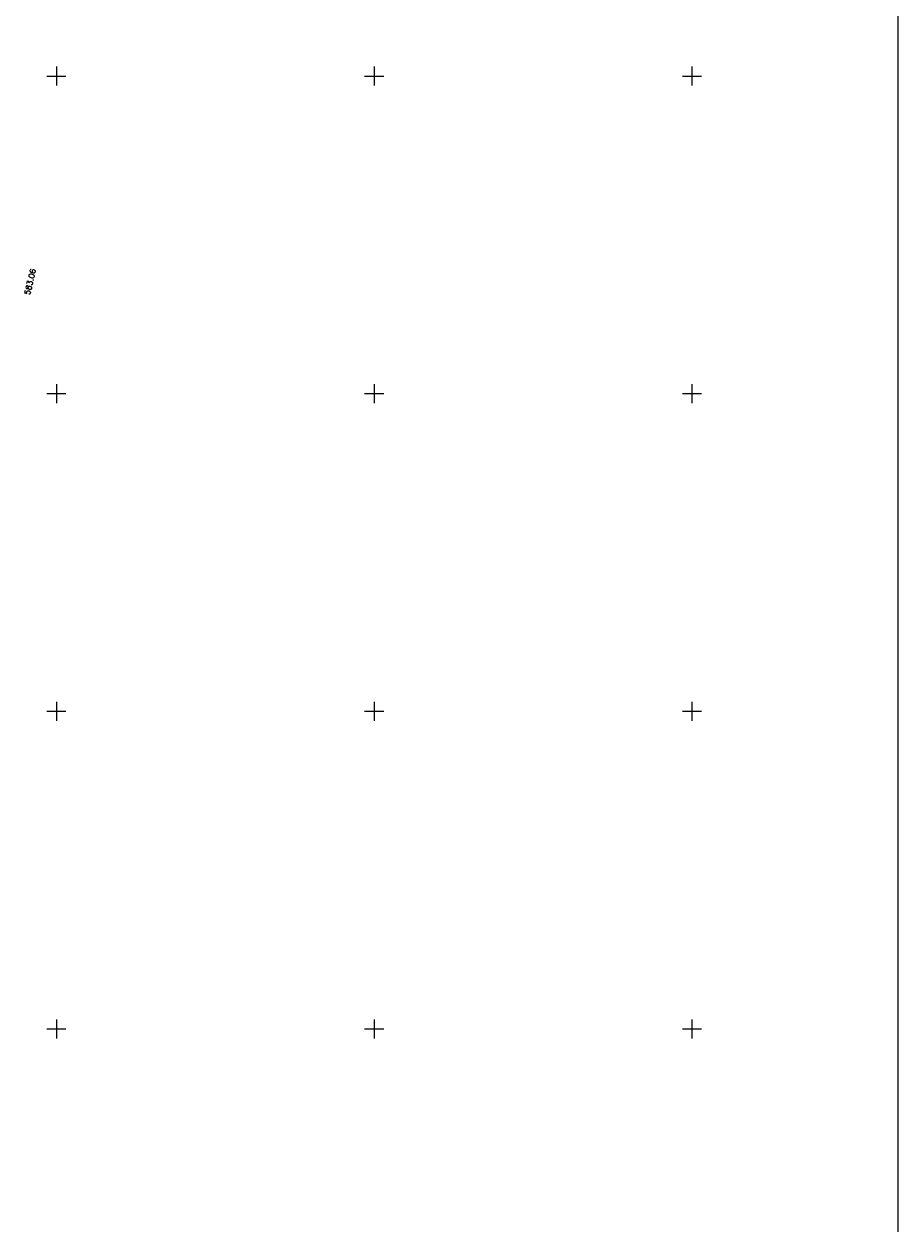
# Model space of a CAD drawing. Header units: metres. Extents: x 548732 to 549770, y 4592490 to 4594056.
# Tile 44 of 61: x 549495 to 549633, y 4593090 to 4593279. Entities that reach past the tile are written whole.
import ezdxf

# ---------------------------------------------------------------- set-up
doc = ezdxf.new("R2010")
doc.units = ezdxf.units.M
for name, color, linetype in [('(001) Сетка', 92, 'Continuous'), ('(002) Рамка', 7, 'Continuous'), ('(003) Пункты', 7, 'Continuous')]:
    doc.layers.add(name, color=color, linetype=linetype)
doc.styles.get("Standard").update_dxf_attribs({"font": 'simplex.shx'})

msp = doc.modelspace()

# ---------------------------------------------------------------- linework, layer by layer
at = {"layer": '(001) Сетка'}
for p, q in [((549499.01, 4593270.5), (549502.01, 4593270.5)), ((549500.51, 4593272), (549500.51, 4593269)), ((549549.01, 4593270.5), (549552.01, 4593270.5)), ((549550.51, 4593272), (549550.51, 4593269)), ((549599.01, 4593270.5), (549602.01, 4593270.5)), ((549600.51, 4593272), (549600.51, 4593269)), ((549500.51, 4593222), (549500.51, 4593219)), ((549550.51, 4593222), (549550.51, 4593219)), ((549600.51, 4593222), (549600.51, 4593219)), ((549499.01, 4593220.5), (549502.01, 4593220.5)), ((549549.01, 4593220.5), (549552.01, 4593220.5)), ((549599.01, 4593220.5), (549602.01, 4593220.5)), ((549499.01, 4593170.5), (549502.01, 4593170.5)), ((549500.51, 4593172), (549500.51, 4593169)), ((549549.01, 4593170.5), (549552.01, 4593170.5)), ((549550.51, 4593172), (549550.51, 4593169)), ((549599.01, 4593170.5), (549602.01, 4593170.5)), ((549600.51, 4593172), (549600.51, 4593169)), ((549500.51, 4593122), (549500.51, 4593119)), ((549550.51, 4593122), (549550.51, 4593119)), ((549600.51, 4593122), (549600.51, 4593119)), ((549499.01, 4593120.5), (549502.01, 4593120.5)), ((549549.01, 4593120.5), (549552.01, 4593120.5)), ((549599.01, 4593120.5), (549602.01, 4593120.5))]:
    msp.add_line(p, q, dxfattribs=at)
at = {"layer": '(002) Рамка'}
msp.add_lwpolyline([(548864.93, 4593375.02), (549632.93, 4593375.02), (549632.93, 4593034.5), (548864.93, 4593034.5)], close=True, dxfattribs=at)

# ---------------------------------------------------------------- texts
at = {"layer": '(003) Пункты', "color": 7}
msp.add_text('583.06', height=0.88, rotation=76.4876, dxfattribs=at).set_placement((549496.32, 4593235.99, 583.06))

doc.saveas('drawing.dxf')
